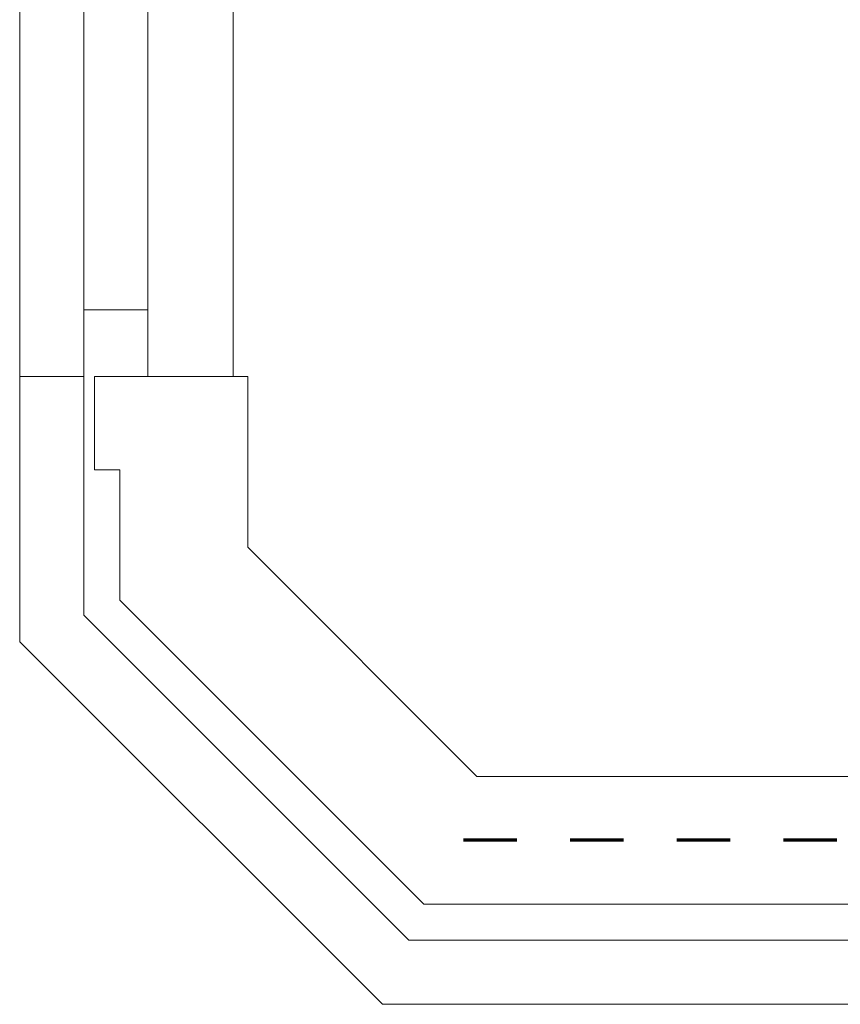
# Model space of a CAD drawing. Header units: metres. Extents: x -45.2 to 14.3, y -31.8 to 10.2.
# Tile 113 of 141: x -21.8 to -20.2, y 6.9 to 8.8. Entities that reach past the tile are written whole.
import ezdxf

# ---------------------------------------------------------------- set-up
doc = ezdxf.new("R2010")
doc.units = ezdxf.units.M
doc.header["$LTSCALE"] = 0.05
doc.linetypes.add('gestrichelt - 01', pattern=[2, 1, -1])
doc.layers.add('AV1-Brandschutzkonzept-Brandschutzkonzept', color=7, linetype='Continuous', lineweight=5)
doc.layers.add('COE_Bestand-allg.', color=7, linetype='Continuous', lineweight=9)

msp = doc.modelspace()

# ---------------------------------------------------------------- linework, layer by layer
at = {"layer": 'AV1-Brandschutzkonzept-Brandschutzkonzept', "color": 220, "linetype": 'gestrichelt - 01', "lineweight": 70, "true_color": 0xff00bc}
msp.add_line((-16.4202, 7.2325), (-20.9463, 7.2325), dxfattribs=at)
at = {"layer": 'COE_Bestand-allg.', "color": 7, "linetype": 'Continuous', "lineweight": 9}
for p, q in [((-21.7525, 8.8625), (-21.7525, 8.1025)), ((-21.3525, 8.8625), (-21.3525, 8.1025)), ((-21.6325, 8.8), (-21.6325, 8.2275)), ((-21.5125, 8.8), (-21.5125, 8.2275)), ((-21.6325, 8.2275), (-21.6325, 8.1025)), ((-21.5125, 8.2275), (-21.6325, 8.2275)), ((-21.5125, 8.2275), (-21.5125, 8.1025)), ((-21.7525, 8.1025), (-21.7525, 7.605)), ((-21.6325, 8.1025), (-21.7525, 8.1025)), ((-21.6325, 8.1025), (-21.6325, 7.6547)), ((-21.325, 8.1025), (-21.6125, 8.1025)), ((-21.6125, 8.1025), (-21.6125, 7.9275)), ((-21.325, 8.1025), (-21.325, 7.7821)), ((-21.565, 7.9275), (-21.6125, 7.9275)), ((-21.565, 7.9275), (-21.565, 7.6827)), ((-21.325, 7.7821), (-20.8954, 7.3525)), ((-21.565, 7.6827), (-20.9948, 7.1125)), ((-21.6325, 7.6547), (-21.0228, 7.045)), ((-21.7525, 7.605), (-21.0725, 6.925)), ((-16.4699, 7.3525), (-20.8954, 7.3525)), ((-16.3705, 7.1125), (-20.9948, 7.1125)), ((-21.0228, 7.045), (-16.3426, 7.045)), ((-21.0725, 6.925), (-16.2929, 6.925))]:
    msp.add_line(p, q, dxfattribs=at)
for points in [[(-16.2929, 6.925), (-15.825, 7.3929), (-15.825, 7.5626), (-16.3426, 7.045), (-21.0228, 7.045), (-21.6325, 7.6547), (-21.6325, 8.1025), (-21.7525, 8.1025), (-21.7525, 7.605), (-21.0725, 6.925)], [(-16.3705, 7.1125), (-16.0212, 7.4618), (-15.9876, 7.4282), (-15.825, 7.5909), (-15.825, 7.6329), (-16.065, 7.6329), (-16.065, 7.7574), (-16.4699, 7.3525), (-20.8954, 7.3525), (-21.325, 7.7821), (-21.325, 8.1025), (-21.6125, 8.1025), (-21.6125, 7.9275), (-21.565, 7.9275), (-21.565, 7.6827), (-20.9948, 7.1125)]]:
    msp.add_lwpolyline(points, close=True, dxfattribs=at)

doc.saveas('drawing.dxf')
